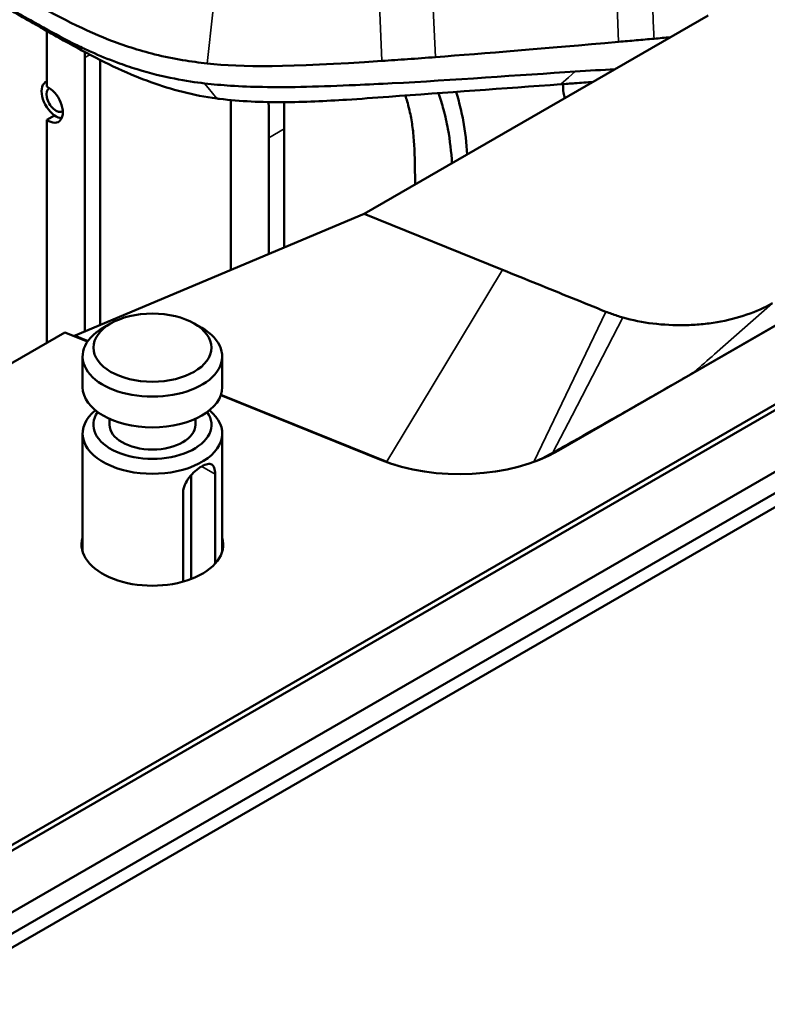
# Model space of a CAD drawing. Header units: millimetres. Extents: x 0 to 2100, y 0 to 1485.
# Tile 61 of 256: x 1671 to 1741, y 969 to 1060. Entities that reach past the tile are written whole.
import ezdxf

# ---------------------------------------------------------------- set-up
doc = ezdxf.new("R2010")
doc.units = ezdxf.units.MM
doc.header["$LTSCALE"] = 5
doc.layers.add('Sichtbar (ISO)', color=7, linetype='Continuous', lineweight=50)
doc.layers.add('Sichtbar schmal (ISO)', color=7, linetype='Continuous', lineweight=35)

msp = doc.modelspace()

# ---------------------------------------------------------------- linework, layer by layer
at = {"layer": 'Sichtbar (ISO)'}
for p, q in [((1968.085, 1155.046), (1634.641, 962.533)), ((1721.657, 1020.121), (1887.828, 1116.059)), ((1810.647, 1063.62), (1634.789, 962.088)), ((1816.277, 1061.124), (1639.766, 959.215)), ((1735.584, 1060.658), (1703.55, 1042.163)), ((1818.107, 1060.21), (1641.472, 958.23)), ((1818.107, 1060.21), (1641.472, 958.23)), ((1819.238, 1059.557), (1642.603, 957.577)), ((1673.999, 1054.026), (1673.999, 1058.771)), ((1677.534, 1031.21), (1677.534, 1056.73)), ((1678.949, 1031.805), (1678.949, 1056.519)), ((1673.999, 1054.517), (1673.894, 1054.457)), ((1722.082, 1053.909), (1722.082, 1054.261)), ((1674.706, 1051.348), (1673.999, 1050.939)), ((1691.146, 1036.94), (1691.146, 1051.311)), ((1673.999, 1030.164), (1673.999, 1050.939)), ((1696.096, 1039.024), (1696.096, 1050.086)), ((1694.682, 1049.27), (1694.682, 1038.429)), ((1676.641, 1030.833), (1703.55, 1042.163)), ((1716.434, 1036.955), (1703.55, 1042.163)), ((1722.522, 1034.494), (1722.522, 1034.494)), ((1736.904, 1032.173), (1736.904, 1032.173)), ((1737.834, 1032.382), (1737.834, 1032.383)), ((1738.766, 1032.646), (1738.766, 1032.646)), ((1675.682, 1031.135), (1648.472, 1015.426)), ((1675.682, 1031.135), (1677.788, 1030.284)), ((1679.938, 1031.958), (1679.231, 1031.55)), ((1687.716, 1031.958), (1688.423, 1031.55)), ((1735.041, 1031.898), (1735.041, 1031.898)), ((1677.327, 1026.038), (1677.327, 1028.896)), ((1690.327, 1026.038), (1690.327, 1028.896)), ((1722.888, 1026.444), (1722.888, 1026.444)), ((1690.19, 1025.27), (1705.009, 1019.28)), ((1679.827, 1022.528), (1679.827, 1023.08)), ((1687.827, 1022.528), (1687.827, 1023.08)), ((1677.327, 1010.682), (1677.327, 1021.711)), ((1690.327, 1010.682), (1690.327, 1021.711)), ((1721.587, 1020.839), (1721.587, 1020.839)), ((1721.587, 1020.205), (1721.587, 1020.206)), ((1719.466, 1019.34), (1719.466, 1019.339)), ((1719.466, 1019.13), (1719.466, 1019.13)), ((1687.433, 1008.152), (1687.433, 1017.829)), ((1689.662, 1009.562), (1689.662, 1017.934)), ((1686.692, 1007.91), (1686.692, 1016.219))]:
    msp.add_line(p, q, dxfattribs=at)
for centre, major_axis, ratio, start_param, end_param in [((1674.844, 1052.811), (-0.95, 1.645), 0.57735, 6.177987, 8.536567), ((1674.137, 1052.403), (0.95, -1.645), 0.57735, 5.394975, 8.742193), ((1674.844, 1052.811), (0.625, -1.083), 0.57735, 3.128158, 6.29662), ((1723.85, 1052.888), (1.25, -2.165), 0.57735, 3.926991, 4.360682), ((1674.844, 1052.811), (0.95, -1.645), 0.57735, 5.394975, 5.901848), ((1683.827, 1028.896), (-6.5, 0), 0.57735, 5.497786, 10.210176), ((1676.738, 1031.699), (0.515, 0.866), 0.577215, 3.637539, 3.805694), ((1725.265, 1025.797), (3.348, -5.8), 0.57735, 2.086831, 2.086834), ((1723.143, 1024.574), (-3.348, 5.798), 0.57735, 5.263485, 5.263489), ((1723.143, 1024.572), (2.599, -4.501), 0.57735, 2.173507, 2.173513), ((1723.144, 1024.573), (-3.348, 5.799), 0.57735, 5.008914, 5.008918), ((1733.922, 1028.356), (0.5, -0.866), 0.57735, 0, 0.000017), ((1723.142, 1024.57), (2.601, -4.505), 0.57735, 1.851081, 1.851087), ((1683.827, 1026.038), (6.5, 0), 0.57735, 3.141593, 6.283185), ((1721.728, 1023.754), (-0.875, 1.516), 0.57735, 5.166566, 5.166602), ((1725.264, 1025.795), (3.35, -5.802), 0.57735, 1.094267, 1.094303), ((1725.264, 1025.795), (3.35, -5.802), 0.57735, 1.087875, 1.087915), ((1683.827, 1021.711), (-6.5, 0), 0.57735, 5.668668, 10.039295), ((1721.728, 1023.754), (0.35, -0.606), 0.57735, 2.144973, 2.145072), ((1683.827, 1022.528), (-5.5, 0), 0.57735, 5.900475, 9.807488), ((1721.728, 1023.754), (0.875, -1.516), 0.57735, 5.008011, 5.008055), ((1721.728, 1023.754), (-0.35, 0.606), 0.57735, 1.746346, 1.746452), ((1721.728, 1023.754), (-0.875, 1.516), 0.57735, 4.18074, 4.180773), ((1723.143, 1024.571), (2.6, -4.503), 0.57735, 0.944005, 0.944078), ((1723.143, 1024.571), (2.6, -4.503), 0.57735, 0.929392, 0.92943), ((1723.143, 1024.571), (-3.35, 5.802), 0.57735, 4.238506, 4.238555), ((1723.143, 1024.571), (-3.35, 5.802), 0.57735, 4.229467, 4.229504), ((1683.827, 1022.528), (4, 0), 0.57735, 3.141593, 6.283185), ((1721.728, 1023.754), (0.875, -1.516), 0.57735, 5.95104, 5.95108), ((1712.465, 1025.428), (13, 0), 0.57735, 4.101524, 5.497787), ((1683.827, 1011.343), (-6.6, 0), 0.57735, 6.108887, 9.599076)]:
    msp.add_ellipse(centre, major_axis=major_axis, ratio=ratio, start_param=start_param, end_param=end_param, dxfattribs=at)
msp.add_ellipse((1683.827, 1029.713), major_axis=(-5.5, 0), ratio=0.57735, dxfattribs=at)
for points, knots in [([(1688.68, 1054.333), (1687.066, 1054.518), (1684.914, 1054.877), (1681.769, 1055.841), (1681.147, 1056.051), (1679.709, 1056.583), (1678.911, 1056.914), (1677.674, 1057.467), (1677.223, 1057.677), (1675.721, 1058.413), (1674.681, 1058.98), (1673.029, 1059.897), (1672.379, 1060.26), (1670.357, 1061.395), (1669.142, 1062.076), (1663.431, 1065.376), (1661.887, 1066.28), (1653.327, 1071.224), (1652.63, 1071.624), (1643.422, 1076.94), (1640.978, 1078.352), (1636.285, 1081.061), (1634.387, 1082.156), (1630.323, 1084.499), (1629.126, 1085.19), (1627.636, 1086.049), (1626.732, 1086.572), (1625.326, 1087.392), (1624.589, 1087.822), (1623.209, 1088.606), (1622.306, 1089.103), (1620.805, 1089.828), (1620.117, 1090.118), (1619.437, 1090.329)], [0.000316, 0.000316, 0.000316, 0.000316, 0.49351, 0.49351, 0.619467, 0.619467, 0.790873, 0.790873, 0.891913, 0.891913, 1.13296, 1.13296, 1.295997, 1.295997, 1.664642, 1.664642, 1.911719, 1.911719, 2.048819, 2.048819, 2.104815, 2.104815, 2.142763, 2.142763, 2.186169, 2.186169, 2.253115, 2.253115, 2.290277, 2.290277, 2.33563, 2.33563, 2.374994, 2.374994, 2.374994, 2.374994]), ([(1644.134, 1076.483), (1648.375, 1074.035), (1652.639, 1071.575), (1663.24, 1065.427), (1665.374, 1064.187), (1668.636, 1062.296), (1669.923, 1061.551), (1671.906, 1060.41), (1672.566, 1060.031), (1673.817, 1059.315), (1674.476, 1058.939), (1675.129, 1058.571)], [-3.178293, -3.178293, -3.178293, -3.178293, -1.754254, -1.754254, -1.01534, -1.01534, -0.530484, -0.530484, -0.273449, -0.273449, -0.000005, -0.000005, -0.000005, -0.000005]), ([(1671.619, 1062.487), (1674.469, 1060.86), (1677.036, 1059.475), (1681.132, 1057.868), (1682.539, 1057.409), (1685.83, 1056.597), (1687.503, 1056.341), (1688.916, 1056.189)], [-1.53426, -1.53426, -1.53426, -1.53426, -0.797127, -0.797127, -0.431123, -0.431123, -0.000001, -0.000001, -0.000001, -0.000001]), ([(1675.129, 1058.571), (1677.425, 1057.281), (1679.623, 1056.108), (1682.447, 1054.913), (1683.063, 1054.67), (1685.59, 1053.76), (1687.648, 1053.207), (1689.827, 1052.921)], [-1.714435, -1.714435, -1.714435, -1.714435, -0.890339, -0.890339, -0.667652, -0.667652, -0.000002, -0.000002, -0.000002, -0.000002]), ([(1727.254, 1058.201), (1727.803, 1058.249), (1728.352, 1058.297), (1729.45, 1058.395), (1730, 1058.443), (1730.549, 1058.492)], [-0.3332351, -0.3332351, -0.3332351, -0.3332351, -0.1666214, -0.1666214, -0.000001, -0.000001, -0.000001, -0.000001]), ([(1705.206, 1056.419), (1706, 1056.473), (1706.799, 1056.528), (1708.46, 1056.648), (1709.334, 1056.713), (1710.201, 1056.778)], [-0.5020386, -0.5020386, -0.5020386, -0.5020386, -0.2624475, -0.2624475, -0.000001, -0.000001, -0.000001, -0.000001]), ([(1688.68, 1054.333), (1689.492, 1054.24), (1690.286, 1054.171), (1692.091, 1054.053), (1693.085, 1054.013), (1696.62, 1053.945), (1699.62, 1054.035), (1703.886, 1054.225), (1705.038, 1054.281), (1711.653, 1054.629), (1718.139, 1055.113), (1723.205, 1055.427)], [-3.35015, -3.35015, -3.35015, -3.35015, -3.068881, -3.068881, -2.731713, -2.731713, -1.855122, -1.855122, -1.537726, -1.537726, -0.000581, -0.000581, -0.000581, -0.000581]), ([(1690.077, 1052.892), (1692.027, 1052.65), (1694.011, 1052.567), (1697.974, 1052.586), (1699.952, 1052.686), (1703.207, 1052.893), (1704.443, 1052.981), (1711.181, 1053.472), (1716.525, 1053.857), (1721.868, 1054.245)], [0.000494, 0.000494, 0.000494, 0.000494, 0.596343, 0.596343, 1.190343, 1.190343, 1.578903, 1.578903, 3.067112, 3.067112, 3.067112, 3.067112]), ([(1721.868, 1054.245), (1722.087, 1054.261), (1722.306, 1054.277), (1722.738, 1054.308), (1722.956, 1054.324), (1723.174, 1054.34)], [0.0006222, 0.0006222, 0.0006222, 0.0006222, 0.0672324, 0.0672324, 0.1350749, 0.1350749, 0.1350749, 0.1350749]), ([(1707.392, 1053.196), (1707.449, 1053.016), (1707.644, 1052.376), (1707.916, 1051.253), (1708.128, 1049.791), (1708.227, 1048.402), (1708.269, 1047.141), (1708.286, 1046.017), (1708.29, 1045.288), (1708.291, 1044.9)], [0.8258197, 0.8258197, 0.8258197, 0.8258197, 0.8352317, 0.8592736, 0.8848531, 0.9145683, 0.9372192, 0.9570244, 0.9796091, 0.9796091, 0.9796091, 0.9796091]), ([(1710.477, 1053.42), (1710.647, 1052.913), (1710.992, 1051.792), (1711.497, 1049.571), (1711.668, 1047.925), (1711.731, 1046.886)], [0.7851387, 0.7851387, 0.7851387, 0.7851387, 0.8116004, 0.8437163, 0.9023149, 0.9023149, 0.9023149, 0.9023149]), ([(1713.145, 1047.703), (1713.082, 1048.741), (1712.972, 1049.805), (1712.769, 1050.898), (1712.659, 1051.498), (1712.52, 1052.107), (1712.354, 1052.719), (1712.28, 1052.992), (1712.2, 1053.265), (1712.116, 1053.539)], [0.0976851, 0.0976851, 0.0976851, 0.0976851, 0.1562837, 0.1562837, 0.1562837, 0.1883996, 0.1883996, 0.1883996, 0.2027185, 0.2027185, 0.2027185, 0.2027185]), ([(1689.827, 1052.921), (1689.869, 1052.916), (1689.911, 1052.91), (1689.995, 1052.899), (1690.037, 1052.894), (1690.079, 1052.889)], [-0.02616861, -0.02616861, -0.02616861, -0.02616861, -0.01332802, -0.01332802, -0.00049072, -0.00049072, -0.00049072, -0.00049072]), ([(1694.655, 1052.585), (1694.655, 1052.575), (1694.682, 1051.46), (1694.682, 1050.36), (1694.682, 1049.27)], [0.93581477, 0.93581477, 0.93581477, 0.93581477, 0.93640046, 1, 1, 1, 1]), ([(1726.072, 1033.055), (1725.007, 1033.486), (1722.876, 1034.352), (1719.662, 1035.65), (1717.511, 1036.519), (1716.434, 1036.955)], [0.000002, 0.000002, 0.000002, 0.000002, 0.3333333, 0.6666667, 1, 1, 1, 1]), ([(1727.655, 1032.514), (1728.55, 1032.26), (1729.474, 1032.076), (1730.442, 1031.957), (1731.409, 1031.838), (1732.42, 1031.784), (1733.429, 1031.803), (1733.936, 1031.813), (1734.443, 1031.841), (1734.944, 1031.888), (1735.442, 1031.935), (1735.934, 1032), (1736.419, 1032.083), (1737.392, 1032.25), (1738.332, 1032.49), (1739.197, 1032.788), (1740.063, 1033.087), (1740.853, 1033.441), (1741.58, 1033.861)], [0, 0, 0, 0, 0.2, 0.2, 0.2, 0.4, 0.4, 0.4, 0.500473, 0.500473, 0.500473, 0.6, 0.6, 0.6, 0.8, 0.8, 0.8, 1, 1, 1, 1]), ([(1727.655, 1032.514), (1727.472, 1032.567), (1727.109, 1032.677), (1726.581, 1032.858), (1726.24, 1032.987), (1726.072, 1033.055)], [0.0000162, 0.0000162, 0.0000162, 0.0000162, 0.3333333, 0.6666667, 1, 1, 1, 1]), ([(1686.692, 1016.219), (1686.692, 1016.437), (1686.743, 1016.681), (1686.943, 1017.163), (1687.09, 1017.402), (1687.414, 1017.82), (1687.612, 1018.029), (1688.023, 1018.389), (1688.236, 1018.541), (1688.611, 1018.758), (1688.798, 1018.836), (1689.118, 1018.898), (1689.252, 1018.881), (1689.452, 1018.765), (1689.533, 1018.659), (1689.638, 1018.352), (1689.662, 1018.151), (1689.662, 1017.934)], [-0.6378084, -0.6378084, -0.6378084, -0.6378084, -0.5580661, -0.5580661, -0.4783239, -0.4783239, -0.398614, -0.398614, -0.3189042, -0.3189042, -0.2391943, -0.2391943, -0.1594845, -0.1594845, -0.0797423, -0.0797423, 0, 0, 0, 0])]:
    msp.add_open_spline(points, degree=3, knots=knots, dxfattribs=at)
for points in [[(1673.998, 1059.212), (1673.998, 1059.065), (1673.999, 1058.918), (1673.999, 1058.771)], [(1730.549, 1058.492), (1731.049, 1058.537), (1731.555, 1058.582), (1732.068, 1058.628)], [(1710.201, 1056.778), (1714.772, 1057.126), (1720.351, 1057.593), (1727.254, 1058.201)], [(1677.534, 1057.252), (1677.534, 1057.078), (1677.534, 1056.904), (1677.534, 1056.73)], [(1688.916, 1056.189), (1692.218, 1055.835), (1696.326, 1055.825), (1705.206, 1056.419)], [(1723.205, 1055.427), (1724.483, 1055.506), (1725.718, 1055.588), (1726.938, 1055.666)], [(1723.175, 1054.342), (1723.736, 1054.383), (1724.296, 1054.423), (1724.855, 1054.463)], [(1691.142, 1052.775), (1691.145, 1052.286), (1691.146, 1051.799), (1691.146, 1051.311)], [(1696.096, 1050.086), (1696.096, 1050.914), (1696.096, 1051.743), (1696.085, 1052.577)]]:
    msp.add_open_spline(points, degree=3, dxfattribs=at)
at = {"layer": 'Sichtbar schmal (ISO)'}
for p, q in [((1734.307, 1027.449), (1873.483, 1107.802)), ((1727.254, 1058.201), (1727.056, 1063.043)), ((1705.206, 1056.419), (1704.968, 1061.692)), ((1710.201, 1056.778), (1709.957, 1061.931)), ((1688.916, 1056.189), (1689.463, 1060.975)), ((1678.006, 1057.002), (1677.534, 1056.73)), ((1723.205, 1055.424), (1722.597, 1054.889)), ((1688.68, 1054.329), (1689.032, 1053.905)), ((1722.597, 1054.889), (1721.869, 1054.245)), ((1689.032, 1053.905), (1689.827, 1052.921)), ((1694.682, 1049.27), (1696.096, 1050.086)), ((1716.434, 1036.955), (1708.7, 1024.124)), ((1736.187, 1029.106), (1741.58, 1033.861)), ((1721.207, 1022.956), (1726.072, 1033.055)), ((1722.911, 1023.391), (1727.655, 1032.514)), ((1737.061, 1032.205), (1737.061, 1032.204)), ((1737.846, 1032.385), (1737.846, 1032.386)), ((1737.992, 1032.423), (1737.992, 1032.423)), ((1738.777, 1032.65), (1738.777, 1032.65)), ((1738.923, 1032.697), (1738.923, 1032.697)), ((1676.641, 1030.833), (1677.835, 1030.35)), ((1690.215, 1025.345), (1705.671, 1019.097)), ((1708.7, 1024.124), (1705.671, 1019.097)), ((1719.34, 1019.079), (1721.207, 1022.956)), ((1721.122, 1019.942), (1722.911, 1023.391)), ((1688.423, 1018.649), (1689.662, 1017.934))]:
    msp.add_line(p, q, dxfattribs=at)
for centre, major_axis, ratio, start_param, end_param in [((1733.922, 1028.356), (0.5, -0.866), 0.57735, 6.074155, 6.283185), ((1720.566, 1020.645), (0.5, -0.866), 0.603598, 5.778944, 6.052321), ((1705.853, 1019.929), (0.375, 0.927), 0.471112, 3.590603, 3.71761)]:
    msp.add_ellipse(centre, major_axis=major_axis, ratio=ratio, start_param=start_param, end_param=end_param, dxfattribs=at)
for points in [[(1730.549, 1058.492), (1730.515, 1059.288), (1730.447, 1060.881), (1730.386, 1062.476), (1730.356, 1063.275)], [(1734.307, 1027.449), (1734.941, 1028.004), (1735.559, 1028.553), (1736.187, 1029.106)], [(1720.751, 1019.741), (1720.311, 1019.501), (1719.839, 1019.279), (1719.34, 1019.079)], [(1721.362, 1019.955), (1721.291, 1019.929), (1721.208, 1019.924), (1721.122, 1019.942)], [(1705.593, 1019.057), (1705.619, 1019.067), (1705.644, 1019.081), (1705.671, 1019.097)], [(1719.367, 1019.068), (1719.358, 1019.071), (1719.349, 1019.075), (1719.34, 1019.079)]]:
    msp.add_open_spline(points, degree=3, dxfattribs=at)
for points, knots in [([(1721.122, 1019.942), (1721.769, 1020.308), (1722.407, 1020.67), (1723.04, 1021.028), (1723.951, 1021.545), (1724.851, 1022.055), (1725.751, 1022.565), (1725.808, 1022.598), (1725.866, 1022.63), (1725.923, 1022.663), (1726.739, 1023.125), (1727.554, 1023.588), (1728.347, 1024.038), (1729.091, 1024.461), (1729.815, 1024.874), (1730.5, 1025.265), (1730.584, 1025.313), (1730.667, 1025.36), (1730.75, 1025.408), (1731.52, 1025.847), (1732.239, 1026.26), (1732.921, 1026.651), (1733.401, 1026.927), (1733.861, 1027.192), (1734.307, 1027.449)], [0, 0, 0, 0, 0.131641, 0.131641, 0.131641, 0.321248, 0.321248, 0.321248, 0.333333, 0.333333, 0.333333, 0.505222, 0.505222, 0.505222, 0.666667, 0.666667, 0.666667, 0.686511, 0.686511, 0.686511, 0.870487, 0.870487, 0.870487, 1, 1, 1, 1]), ([(1720.751, 1019.741), (1720.792, 1019.763), (1720.833, 1019.786), (1720.874, 1019.808), (1720.91, 1019.827), (1720.945, 1019.847), (1720.981, 1019.866), (1720.986, 1019.869), (1720.992, 1019.872), (1720.998, 1019.875), (1721.039, 1019.897), (1721.08, 1019.92), (1721.122, 1019.942)], [0, 0, 0, 0, 0.333333, 0.333333, 0.333333, 0.620369, 0.620369, 0.620369, 0.666667, 0.666667, 0.666667, 1, 1, 1, 1]), ([(1705.671, 1019.097), (1705.682, 1019.093), (1705.694, 1019.088), (1705.706, 1019.083), (1705.718, 1019.079), (1705.729, 1019.074), (1705.741, 1019.069), (1705.753, 1019.064), (1705.765, 1019.06), (1705.776, 1019.055)], [0, 0, 0, 0, 0.333333, 0.333333, 0.333333, 0.666667, 0.666667, 0.666667, 1, 1, 1, 1]), ([(1707.221, 1018.56), (1706.954, 1018.637), (1706.693, 1018.72), (1706.437, 1018.809), (1706.212, 1018.887), (1705.992, 1018.969), (1705.776, 1019.055)], [0.8836098, 0.8836098, 0.8836098, 0.8836098, 0.945531, 0.945531, 0.945531, 1, 1, 1, 1]), ([(1719.34, 1019.079), (1719.247, 1019.042), (1719.154, 1019.005), (1719.059, 1018.97), (1718.966, 1018.934), (1718.872, 1018.9), (1718.777, 1018.866)], [0, 0, 0, 0, 0.02352644, 0.02352644, 0.02352644, 0.0467028, 0.0467028, 0.0467028, 0.0467028])]:
    msp.add_open_spline(points, degree=3, knots=knots, dxfattribs=at)

doc.saveas('drawing.dxf')
